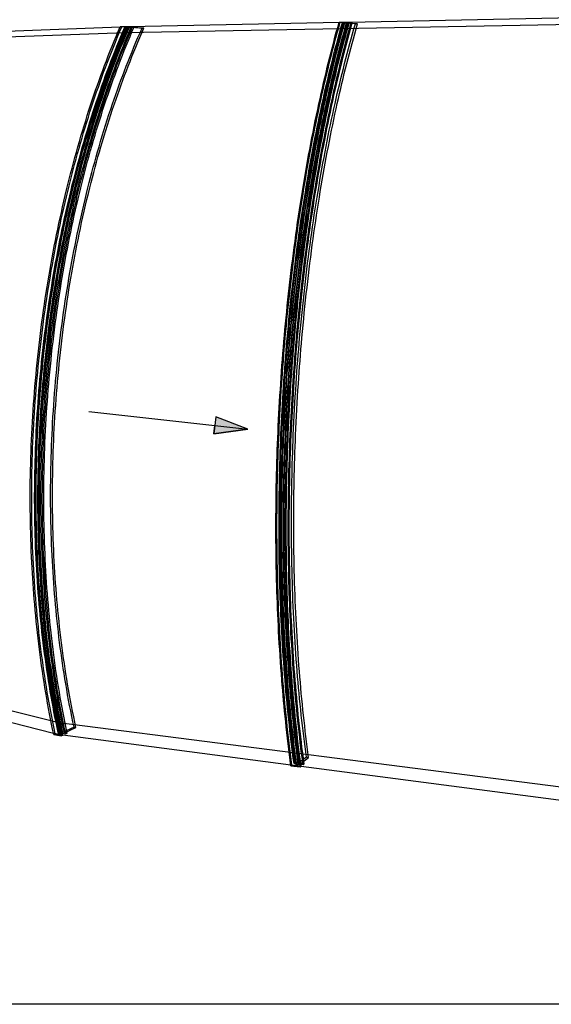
# Model space of a CAD drawing. Header units: metres. Extents: x 63115 to 703450, y -261936 to -53969.
# Tile 12 of 209: x 83829 to 85778, y -204946 to -201339. Entities that reach past the tile are written whole.
import ezdxf

# ---------------------------------------------------------------- set-up
doc = ezdxf.new("R2010")
doc.units = ezdxf.units.M
doc.layers.get('DEFPOINTS').update_dxf_attribs({"color": 6})
for name, color, linetype in [('_02-section-thick', 3, 'Continuous'), ('_03-PROJECTION', 1, 'Continuous'), ('Make2D hidden lines', 253, 'Continuous'), ('Make2D visible lines', 1, 'Continuous')]:
    doc.layers.add(name, color=color, linetype=linetype)

# ---------------------------------------------------------------- blocks, each defined once
blk = doc.blocks.new('arrow')
at = {"layer": '_03-PROJECTION'}
h = blk.add_hatch(color=256, dxfattribs=at)
h.dxf.hatch_style = 1
h.paths.add_polyline_path([(-580.4, 39), (-580.4, -39), (-732, 0)])
for points in [[(0, 0), (-732, 0), (-580.4, 39), (-580.4, 0)], [(0, 0), (-732, 0), (-580.4, -39), (-580.4, 0)]]:
    blk.add_lwpolyline(points, dxfattribs=at)
blk.add_lwpolyline([(-580.4, 39), (-580.4, -39), (-732, 0)], close=True, dxfattribs=at)

msp = doc.modelspace()

# ---------------------------------------------------------------- linework, layer by layer
at = {"layer": 'DEFPOINTS'}
msp.add_lwpolyline([(80189, -199522.1), (89790.3, -199522.1), (89790.3, -204946.1), (80189, -204946.1)], close=True, dxfattribs=at)
at = {"layer": 'Make2D hidden lines'}
for p, q in [((84217.6, -201386.6), (86019.6, -201353)), ((85036.7, -201349.2), (85000.1, -201349.9)), ((85004.3, -201349.9), (85000.3, -201349.4)), ((85012.3, -201350.8), (85027.7, -201350.5)), ((85016.3, -201351.3), (85012.3, -201350.8)), ((85028.4, -201351.1), (85016.3, -201351.3)), ((85027.7, -201350.5), (85019.7, -201349.6)), ((85021.3, -201349.5), (85029.3, -201350.5)), ((85060.1, -201355), (85028.4, -201351.1)), ((85029.3, -201350.5), (85044.7, -201350.2)), ((85048.6, -201350.7), (85036.5, -201350.9)), ((85036.5, -201350.9), (85068.1, -201354.9)), ((85044.7, -201350.2), (85048.6, -201350.7)), ((85068.1, -201354.9), (85060.1, -201355)), ((83030.5, -201429), (84217.6, -201386.6)), ((84217.4, -201365.5), (84197.2, -201366.3)), ((84203.5, -201365.9), (84197.6, -201365.5)), ((84216.5, -201365.5), (84203.5, -201365.9)), ((84217.4, -201365.5), (84214.5, -201372.2)), ((84215.3, -201366.7), (84228.3, -201366.4)), ((84221.2, -201367.2), (84215.3, -201366.7)), ((84228.3, -201366.4), (84216.5, -201365.5)), ((84230.8, -201365.2), (84217.4, -201365.5)), ((84217.4, -201365.5), (84217.6, -201386.6)), ((84230.9, -201365.1), (84217.9, -201365.5)), ((84217.9, -201365.5), (84229.7, -201366.3)), ((84231.4, -201366.9), (84221.2, -201367.2)), ((84229.7, -201366.3), (84242.7, -201366)), ((84278.3, -201370.3), (84231.4, -201366.9)), ((84248.5, -201366.4), (84238.3, -201366.7)), ((84238.3, -201366.7), (84285.1, -201370.1)), ((84242.7, -201366), (84248.5, -201366.4)), ((84285.1, -201370.1), (84278.3, -201370.3)), ((83888.8, -203192.9), (83889.4, -203216.8)), ((83892.3, -203300), (83892.9, -203311.8)), ((83973.2, -203915.3), (82741.6, -203609.5)), ((85901.4, -204162.6), (83973.2, -203915.3)), ((83973.7, -203957.8), (83973.2, -203915.3)), ((83959.6, -203955.2), (83954.2, -203957.6)), ((83972.8, -203957.6), (83959.6, -203955.2)), ((83969.4, -203937.2), (83973.7, -203957.8)), ((83975.8, -203948), (83970.5, -203950.4)), ((83970.5, -203950.4), (83983.6, -203952.8)), ((83983.6, -203952.8), (83972.8, -203957.6)), ((83974.2, -203957.9), (83985, -203953)), ((83987.4, -203960.3), (83974.2, -203957.9)), ((83986.2, -203949.9), (83975.8, -203948)), ((83985, -203953), (83998.1, -203955.5)), ((84028.8, -203930.9), (83986.2, -203949.9)), ((83993.1, -203951.2), (84035.7, -203932.1)), ((84003.5, -203953.1), (83993.1, -203951.2)), ((83998.1, -203955.5), (84003.5, -203953.1)), ((84035.7, -203932.1), (84028.8, -203930.9)), ((84838.9, -204061), (84835.2, -204063.8)), ((84835.2, -204063.8), (84850.9, -204065.9)), ((84851.3, -204062.6), (84838.9, -204061)), ((84850.9, -204065.9), (84843.5, -204071.5)), ((84845.2, -204071.7), (84852.6, -204066.1)), ((84880.6, -204040.5), (84851.3, -204062.6)), ((84852.6, -204066.1), (84868.4, -204068.1)), ((84859.6, -204063.7), (84888.8, -204041.5)), ((84872.1, -204065.3), (84859.6, -204063.7)), ((84868.4, -204068.1), (84872.1, -204065.3)), ((84888.8, -204041.5), (84880.6, -204040.5)), ((84823.6, -204068.9), (84861, -204073.8)), ((84827.7, -204069.4), (84824, -204072.2))]:
    msp.add_line(p, q, dxfattribs=at)
for centre, radius, start, end in [((89327.7, -202567.6), 4460.3, 164.1712, 165.0181), ((88543.3, -203055.1), 4652.3, 168.3246, 170.2196), ((88496.1, -203096.2), 4608.3, 181.4992, 182.5346), ((87511.5, -203196.4), 3604.9, 188.1621, 192.0649)]:
    msp.add_arc(centre, radius, start, end, dxfattribs=at)
for points, knots in [([(84827.7, -204069.4), (84820.5, -204015.8), (84807.3, -203906.1), (84791.9, -203736.4), (84781.1, -203565.2), (84774.3, -203386.8), (84771.9, -203209.9), (84774.3, -202970.5), (84787.1, -202678.2), (84812.6, -202388.1), (84841.2, -202155), (84866.2, -201985.5), (84895.4, -201817.1), (84927.3, -201657.9), (84963.5, -201501), (84990.2, -201399.8), (85004.3, -201349.9)], [0, 0, 0, 0, 162.245291, 331.619226, 510.914061, 676.785906, 867.38287, 1041.608133, 1394.921768, 1744.794037, 1915.287973, 2099.139535, 2258.953229, 2428.004029, 2586.131556, 2741.905559, 2741.905559, 2741.905559, 2741.905559]), ([(84835.2, -204063.8), (84827.9, -204010.7), (84814.8, -203901.9), (84799.5, -203733.7), (84788.7, -203563.9), (84781.9, -203387), (84779.4, -203211.5), (84781.7, -202974.1), (84791.7, -202741.6), (84809.8, -202503.3), (84827.5, -202325.8), (84849.8, -202146.3), (84874.8, -201978.6), (84904, -201812), (84935.6, -201655.7), (84971.6, -201500.8), (84998, -201401), (85012.3, -201350.8)], [0, 0, 0, 0, 160.858633, 328.791064, 506.570621, 671.054493, 860.078091, 1032.889697, 1383.426352, 1558.036026, 1749.717182, 1918.486102, 2100.552441, 2258.510921, 2425.811793, 2578.945169, 2735.457806, 2735.457806, 2735.457806, 2735.457806]), ([(84838.9, -204061), (84831.7, -204008.1), (84818.6, -203899.8), (84803.3, -203732.3), (84792.5, -203563.3), (84785.6, -203387.1), (84783.1, -203212.3), (84785.3, -202975.8), (84795.2, -202744.3), (84813.2, -202506.9), (84830.8, -202330.1), (84852.9, -202151.2), (84877.7, -201984), (84906.7, -201817.9), (84938.9, -201658.2), (84975.4, -201501.5), (85002.5, -201399.8), (85016.3, -201351.3)], [0, 0, 0, 0, 160.167731, 327.382003, 504.406683, 668.199102, 856.438857, 1028.546127, 1377.698904, 1551.646153, 1742.624487, 1910.798349, 2092.250808, 2249.703075, 2416.497725, 2581.063721, 2732.24647, 2732.24647, 2732.24647, 2732.24647]), ([(84843.5, -204071.5), (84836.3, -204017.8), (84823.2, -203908), (84807.9, -203738.2), (84797.1, -203566.9), (84790.4, -203388.3), (84788, -203211.2), (84790.5, -202971.6), (84803.3, -202679.1), (84828.7, -202388.7), (84857.2, -202155.4), (84882.1, -201985.7), (84911.2, -201817.2), (84943, -201657.9), (84979, -201500.8), (85005.6, -201399.6), (85019.7, -201349.6)], [0, 0, 0, 0, 162.358173, 331.860966, 511.301414, 677.314165, 868.078115, 1042.458949, 1396.090242, 1746.270081, 1916.907675, 2100.907068, 2260.841443, 2430.009696, 2588.234849, 2744.089656, 2744.089656, 2744.089656, 2744.089656]), ([(84844.4, -204071.6), (84837.1, -204018), (84824, -203908.1), (84808.7, -203738.3), (84798, -203567), (84791.2, -203388.4), (84788.9, -203211.3), (84791.4, -202971.7), (84804.1, -202679.2), (84829.6, -202388.7), (84858, -202155.5), (84882.9, -201985.7), (84912, -201817.2), (84943.8, -201657.8), (84979.8, -201500.8), (85006.4, -201399.5), (85020.5, -201349.5)], [0, 0, 0, 0, 162.363601, 331.876271, 511.323517, 677.342505, 868.116551, 1042.507724, 1396.154092, 1746.347167, 1916.992141, 2101.000587, 2260.943057, 2430.118995, 2588.34916, 2744.204718, 2744.204718, 2744.204718, 2744.204718]), ([(84845.2, -204071.7), (84838, -204018.1), (84824.9, -203908.2), (84809.6, -203738.4), (84798.8, -203567.1), (84792.1, -203388.4), (84789.7, -203211.4), (84792.2, -202971.7), (84805, -202679.2), (84830.4, -202388.7), (84858.8, -202155.5), (84883.7, -201985.7), (84912.8, -201817.2), (84944.6, -201657.8), (84980.7, -201500.8), (85007.2, -201399.5), (85021.3, -201349.5)], [0, 0, 0, 0, 162.370069, 331.88644, 511.342232, 677.36983, 868.151375, 1042.548602, 1396.213366, 1746.425614, 1917.078346, 2101.093318, 2261.040412, 2430.221045, 2588.45649, 2744.319818, 2744.319818, 2744.319818, 2744.319818]), ([(84850.9, -204065.9), (84843.7, -204012.7), (84830.7, -203903.8), (84815.4, -203735.5), (84804.7, -203565.6), (84797.9, -203388.5), (84795.5, -203212.9), (84797.8, -202975.2), (84807.8, -202742.5), (84825.9, -202504), (84843.6, -202326.4), (84865.8, -202146.7), (84890.7, -201978.8), (84919.8, -201812.1), (84951.3, -201655.6), (84987.1, -201500.6), (85013.4, -201400.8), (85027.7, -201350.5)], [0, 0, 0, 0, 160.970098, 329.029814, 506.953257, 671.576408, 860.765124, 1033.730621, 1384.581712, 1559.346208, 1751.193594, 1920.103992, 2102.31585, 2260.392771, 2427.808912, 2581.035922, 2737.628936, 2737.628936, 2737.628936, 2737.628936]), ([(84851.3, -204062.6), (84844.1, -204009.7), (84831.1, -203901.3), (84815.9, -203733.7), (84805.1, -203564.6), (84798.3, -203388.2), (84795.8, -203213.4), (84798, -202976.7), (84807.9, -202745), (84825.8, -202507.5), (84843.4, -202330.5), (84865.5, -202151.5), (84890.2, -201984.2), (84919.1, -201818), (84951.3, -201658.2), (84987.6, -201501.4), (85014.6, -201399.6), (85028.4, -201351.1)], [0, 0, 0, 0, 160.255154, 327.569277, 504.706851, 668.608569, 856.977923, 1029.206004, 1378.605708, 1552.674586, 1743.783556, 1912.068645, 2093.635563, 2251.181044, 2418.066479, 2582.711568, 2733.955053, 2733.955053, 2733.955053, 2733.955053]), ([(84852.6, -204066.1), (84845.4, -204012.9), (84832.4, -203904), (84817.1, -203735.7), (84806.4, -203565.8), (84799.6, -203388.6), (84797.2, -203213), (84799.5, -202975.3), (84809.5, -202742.6), (84827.6, -202504.1), (84845.3, -202326.4), (84867.5, -202146.8), (84892.4, -201978.9), (84921.4, -201812.1), (84952.9, -201655.6), (84988.7, -201500.6), (85015.1, -201400.7), (85029.3, -201350.5)], [0, 0, 0, 0, 160.981844, 329.054974, 506.993577, 671.631405, 860.837518, 1033.819231, 1384.703453, 1559.484263, 1751.349165, 1920.274471, 2102.501665, 2260.591069, 2428.01936, 2581.256241, 2737.857731, 2737.857731, 2737.857731, 2737.857731]), ([(84868.4, -204068.1), (84861.2, -204014.9), (84848.3, -203905.9), (84833.1, -203737.4), (84822.4, -203567.4), (84815.7, -203390.1), (84813.3, -203214.4), (84815.6, -202976.4), (84825.6, -202743.5), (84843.7, -202504.8), (84861.3, -202327), (84883.4, -202147.2), (84908.3, -201979.1), (84937.2, -201812.2), (84968.6, -201655.6), (85004.3, -201500.4), (85030.5, -201400.5), (85044.7, -201350.2)], [0, 0, 0, 0, 161.093564, 329.294253, 507.377039, 672.154426, 861.525986, 1034.661894, 1385.86118, 1560.797131, 1752.828611, 1921.895705, 2104.268752, 2262.476887, 2430.020756, 2583.351554, 2740.033712, 2740.033712, 2740.033712, 2740.033712]), ([(84872.1, -204065.3), (84864.9, -204012.3), (84852, -203903.8), (84836.9, -203736.1), (84826.2, -203566.7), (84819.5, -203390.2), (84817, -203215.2), (84819.3, -202978.2), (84829.1, -202746.2), (84847, -202508.4), (84864.5, -202331.2), (84886.5, -202152), (84911.1, -201984.5), (84939.9, -201818.1), (84971.9, -201658.1), (85008, -201501.1), (85034.9, -201399.2), (85048.6, -201350.7)], [0, 0, 0, 0, 160.401177, 327.882059, 505.20816, 669.292391, 857.878151, 1030.307963, 1380.119994, 1554.391984, 1745.719115, 1914.189968, 2095.948068, 2253.649267, 2420.686395, 2585.463685, 2736.808748, 2736.808748, 2736.808748, 2736.808748]), ([(84880.6, -204040.5), (84873.5, -203989.3), (84860.8, -203884.6), (84845.7, -203722.8), (84834.6, -203553.5), (84827.6, -203376.9), (84825.1, -203201.6), (84826.7, -203028.7), (84832.2, -202854), (84841.7, -202678.9), (84855.6, -202498.9), (84873.5, -202321.8), (84896, -202143.1), (84922.1, -201970.7), (84951.7, -201805.8), (84984.1, -201649.4), (85019.7, -201499.8), (85046.1, -201402.9), (85060.1, -201355)], [0, 0, 0, 0, 154.781097, 316.406519, 487.565214, 663.810812, 846.570607, 1013.414147, 1182.552553, 1370.835735, 1539.356063, 1724.301592, 1904.653581, 2079.761295, 2247.275244, 2407.324852, 2558.738883, 2708.522459, 2708.522459, 2708.522459, 2708.522459]), ([(84888.8, -204041.5), (84881.8, -203990.4), (84869, -203885.6), (84854, -203723.7), (84842.9, -203554.3), (84836, -203377.7), (84833.5, -203202.3), (84835.1, -203029.3), (84840.6, -202854.5), (84850.1, -202679.4), (84864, -202499.2), (84881.8, -202322.1), (84904.3, -202143.3), (84930.4, -201970.8), (84959.9, -201805.8), (84992.3, -201649.4), (85027.8, -201499.8), (85054.1, -201402.8), (85068.1, -201354.9)], [0, 0, 0, 0, 154.836538, 316.525381, 487.755879, 664.079066, 846.922012, 1013.842935, 1183.060429, 1371.431513, 1540.029606, 1725.058575, 1905.489027, 2080.66911, 2248.247635, 2408.353455, 2559.814089, 2709.635972, 2709.635972, 2709.635972, 2709.635972]), ([(83959.6, -203955.2), (83948.9, -203904.8), (83929.3, -203801.8), (83906.1, -203643.6), (83888.8, -203479.9), (83877.6, -203311.7), (83872.8, -203142.7), (83874, -202971.5), (83881.2, -202801.5), (83898.7, -202576.2), (83927.5, -202353.4), (83967.9, -202132.9), (84004.2, -201969.5), (84045.6, -201811.6), (84091.7, -201660), (84143.6, -201511.6), (84182.4, -201414.8), (84203.5, -201365.9)], [0, 0, 0, 0, 154.495673, 314.54311, 479.389275, 648.250014, 820.234605, 986.472281, 1161.872678, 1330.653756, 1664.330187, 1835.325573, 2002.982473, 2166.467567, 2325.074508, 2478.09777, 2637.930158, 2637.930158, 2637.930158, 2637.930158]), ([(83970.5, -203950.4), (83959.7, -203900.4), (83940.2, -203798.3), (83917.1, -203641.4), (83899.8, -203479.1), (83888.6, -203312.2), (83883.6, -203144.6), (83884.7, -202974.7), (83891.7, -202806), (83909.2, -202577.2), (83938.5, -202351), (83980, -202127.3), (84016.2, -201965.4), (84057.6, -201808.9), (84104.4, -201656.3), (84156.3, -201509.1), (84195.3, -201413), (84215.3, -201366.7)], [0, 0, 0, 0, 153.220146, 311.951083, 475.449001, 642.940486, 813.546694, 978.47121, 1152.51075, 1320.009242, 1666.793908, 1836.324285, 2002.513779, 2164.522342, 2321.676484, 2481.411219, 2632.640023, 2632.640023, 2632.640023, 2632.640023]), ([(83972.8, -203957.6), (83962, -203907.2), (83942.5, -203804.1), (83919.3, -203645.8), (83902.1, -203481.9), (83890.9, -203313.5), (83886.1, -203144.3), (83887.3, -202972.9), (83894.6, -202802.7), (83912, -202577.1), (83940.8, -202354.1), (83981.2, -202133.4), (84017.4, -201969.8), (84058.8, -201811.7), (84104.9, -201660), (84156.7, -201511.4), (84195.4, -201414.5), (84216.5, -201365.5)], [0, 0, 0, 0, 154.631598, 314.831508, 479.844325, 648.883368, 821.055143, 987.477101, 1163.073565, 1332.043128, 1666.084851, 1837.260099, 2005.085972, 2168.726723, 2327.473878, 2480.619988, 2640.563257, 2640.563257, 2640.563257, 2640.563257]), ([(83974.2, -203957.9), (83963.4, -203907.5), (83943.9, -203804.3), (83920.7, -203646), (83903.5, -203482.1), (83892.3, -203313.7), (83887.5, -203144.5), (83888.7, -202973), (83896, -202802.8), (83913.5, -202577.2), (83942.2, -202354.2), (83982.6, -202133.5), (84018.8, -201969.8), (84060.2, -201811.7), (84106.2, -201660), (84158.1, -201511.4), (84196.8, -201414.5), (84217.9, -201365.5)], [0, 0, 0, 0, 154.645922, 314.8619, 479.89228, 648.950115, 821.141617, 987.582996, 1163.200125, 1332.189554, 1666.269775, 1837.46398, 2005.307661, 2168.964817, 2327.72675, 2480.885806, 2640.838138, 2640.838138, 2640.838138, 2640.838138]), ([(83975.8, -203948), (83965.1, -203898.2), (83945.7, -203796.5), (83922.6, -203640.3), (83905.3, -203478.7), (83894.1, -203312.5), (83889, -203142.9), (83890.1, -202971.1), (83897.4, -202799.3), (83910.9, -202625.8), (83930.5, -202453.6), (83956.4, -202282.6), (83987.5, -202117.1), (84024, -201956.2), (84065.5, -201800.7), (84112, -201650.6), (84163.3, -201506.3), (84201.4, -201412.7), (84221.2, -201367.2)], [0, 0, 0, 0, 152.584439, 310.659292, 473.485325, 640.294455, 810.213736, 982.342387, 1155.740527, 1325.852411, 1504.458155, 1675.690098, 1844.353927, 2009.643124, 2170.707593, 2326.904204, 2481.029597, 2630.006664, 2630.006664, 2630.006664, 2630.006664]), ([(83983.6, -203952.8), (83972.9, -203902.8), (83953.4, -203800.5), (83930.3, -203643.6), (83913.1, -203481), (83901.9, -203314), (83897, -203146.2), (83898, -202976.1), (83905, -202807.2), (83922.5, -202578.2), (83951.8, -202351.7), (83993.3, -202127.8), (84029.5, -201965.6), (84070.8, -201809), (84117.5, -201656.2), (84169.4, -201508.9), (84208.3, -201412.7), (84228.3, -201366.4)], [0, 0, 0, 0, 153.354438, 312.236069, 475.898747, 643.566566, 814.357953, 979.464842, 1153.698495, 1321.383676, 1668.54703, 1838.254989, 2004.611176, 2166.773139, 2324.065321, 2483.926854, 2635.259103, 2635.259103, 2635.259103, 2635.259103]), ([(83985, -203953), (83974.3, -203903.1), (83954.8, -203800.8), (83931.7, -203643.8), (83914.5, -203481.2), (83903.3, -203314.2), (83898.4, -203146.4), (83899.4, -202976.3), (83906.4, -202807.4), (83919.5, -202635.5), (83938.6, -202464.9), (83963.8, -202294.5), (83994.7, -202127.8), (84030.9, -201965.7), (84072.1, -201809), (84118.9, -201656.2), (84170.8, -201508.9), (84209.6, -201412.6), (84229.7, -201366.3)], [0, 0, 0, 0, 153.36859, 312.266101, 475.946143, 643.632546, 814.443449, 979.569558, 1153.82367, 1321.528527, 1496.48563, 1668.731792, 1838.458467, 2004.832222, 2167.010352, 2324.317082, 2484.191978, 2635.535128, 2635.535128, 2635.535128, 2635.535128]), ([(83942.8, -203706.2), (83936.3, -203661), (83924.4, -203566.2), (83911.2, -203420.4), (83902.8, -203268.1), (83898.3, -203063.2), (83905.4, -202805.9), (83933.2, -202497.8), (83980.4, -202194.1), (84045.8, -201901.8), (84115.4, -201668.4), (84179.1, -201492.3), (84213.9, -201407.3), (84231.4, -201366.9)], [0, 0, 0, 0, 136.820813, 286.547816, 439.309662, 594.453101, 901.193395, 1211.056382, 1521.948586, 1822.863506, 2109.040321, 2252.322891, 2384.484414, 2384.484414, 2384.484414, 2384.484414]), ([(83993.1, -203951.2), (83982.4, -203901.4), (83963, -203799.5), (83940, -203643.1), (83922.8, -203481.2), (83911.6, -203314.8), (83906.5, -203145), (83907.6, -202972.9), (83915, -202800.9), (83928.5, -202627.1), (83948.1, -202454.6), (83973.9, -202283.5), (84005, -202117.7), (84041.4, -201956.5), (84082.9, -201800.9), (84129.3, -201650.5), (84180.5, -201506.1), (84218.5, -201412.3), (84238.3, -201366.7)], [0, 0, 0, 0, 152.760126, 311.03216, 474.073817, 641.113758, 811.275467, 983.654409, 1157.306871, 1327.667997, 1506.532547, 1678.007336, 1846.902833, 2012.409226, 2173.673272, 2330.049184, 2484.334357, 2633.444801, 2633.444801, 2633.444801, 2633.444801]), ([(83998.1, -203955.5), (83987.4, -203905.4), (83968, -203803.1), (83945, -203645.9), (83927.8, -203483.2), (83916.7, -203316), (83911.7, -203148), (83912.8, -202977.7), (83919.8, -202808.6), (83932.9, -202636.6), (83952, -202465.8), (83977.2, -202295.1), (84008, -202128.3), (84044.2, -201966), (84085.4, -201809.1), (84132.1, -201656.2), (84183.9, -201508.7), (84222.7, -201412.3), (84242.7, -201366)], [0, 0, 0, 0, 153.50318, 312.551732, 476.396922, 644.260083, 815.256615, 980.565544, 1155.014248, 1322.906258, 1498.056605, 1670.489151, 1840.393847, 2006.934703, 2169.266607, 2326.711709, 2486.713699, 2638.160528, 2638.160528, 2638.160528, 2638.160528]), ([(84003.5, -203953.1), (83992.8, -203903.3), (83973.5, -203801.3), (83950.5, -203644.8), (83933.3, -203482.8), (83922.1, -203316.2), (83917.1, -203146.3), (83918.2, -202974), (83925.5, -202801.9), (83939, -202627.9), (83958.7, -202455.3), (83984.4, -202284), (84015.5, -202118.1), (84051.9, -201956.7), (84093.3, -201800.9), (84139.7, -201650.5), (84190.8, -201505.9), (84228.8, -201412), (84248.5, -201366.4)], [0, 0, 0, 0, 152.865761, 311.256363, 474.427684, 641.606427, 811.91393, 984.443398, 1158.248811, 1328.759835, 1507.780035, 1679.400875, 1848.435701, 2014.072715, 2175.456784, 2331.940523, 2486.321777, 2635.51242, 2635.51242, 2635.51242, 2635.51242]), ([(84028.8, -203930.9), (84017.4, -203878.3), (83997.6, -203775.2), (83974.7, -203619.3), (83958, -203462.4), (83947.1, -203301.1), (83942.1, -203134.1), (83943.2, -202964.8), (83950.6, -202792.4), (83968.6, -202566.3), (83998.3, -202342.9), (84040.2, -202121.6), (84076.9, -201961), (84120.1, -201801.7), (84166.9, -201653.1), (84219.6, -201508.1), (84257.8, -201416.3), (84278.3, -201370.3)], [0, 0, 0, 0, 161.345385, 314.785792, 472.801804, 634.652089, 799.508116, 974.134037, 1142.416466, 1316.980904, 1654.481287, 1818.058034, 1992.764694, 2148.595489, 2313.127797, 2460.007598, 2611.239768, 2611.239768, 2611.239768, 2611.239768]), ([(84035.7, -203932.1), (84024.3, -203879.5), (84004.5, -203776.4), (83981.7, -203620.4), (83965, -203463.4), (83954.1, -203302), (83949.1, -203134.9), (83950.2, -202965.5), (83957.6, -202793.1), (83975.6, -202566.8), (84005.3, -202343.3), (84047.1, -202121.8), (84083.9, -201961.1), (84127, -201801.7), (84173.8, -201653.1), (84226.5, -201508), (84264.6, -201416.2), (84285.1, -201370.1)], [0, 0, 0, 0, 161.418862, 314.935236, 473.03426, 634.973361, 799.922655, 974.649295, 1143.029631, 1317.695491, 1655.387637, 1819.05339, 1993.850764, 2149.757574, 2314.363801, 2461.302549, 2612.586884, 2612.586884, 2612.586884, 2612.586884]), ([(83987.3, -202113.6), (83994.2, -202080.1), (84008.7, -202013.9), (84040.1, -201884.2), (84084.2, -201726.6), (84144.6, -201545.3), (84190.5, -201428.4), (84214.5, -201372.2)], [0, 0, 0, 0, 102.480878, 203.453893, 400.233216, 593.348679, 776.703741, 776.703741, 776.703741, 776.703741]), ([(84859.6, -204063.7), (84852.4, -204010.7), (84840.1, -203907.9), (84825.2, -203746.3), (84814.5, -203583.2), (84807.5, -203413.8), (84804.5, -203245.7), (84805.5, -203015.8), (84816.4, -202726.5), (84844.8, -202377.8), (84881.1, -202093.2), (84918.2, -201868.8), (84948, -201713.3), (84981.4, -201561.5), (85005.4, -201465.4), (85018.4, -201416.7)], [0, 0, 0, 0, 160.313516, 310.664912, 486.931947, 650.48205, 819.322453, 991.210053, 1340.354998, 1687.532162, 2040.650363, 2200.713973, 2369.799093, 2515.642838, 2666.86026, 2666.86026, 2666.86026, 2666.86026]), ([(83888.8, -203192.9), (83888, -203154.4), (83887.3, -203077.3), (83889.7, -202922.2), (83899.7, -202728), (83922.7, -202495.5), (83945.4, -202341.5), (83958.6, -202264.8)], [0, 0, 0, 0, 115.329226, 231.52004, 465.185468, 698.661387, 932.129703, 932.129703, 932.129703, 932.129703]), ([(83969.4, -203937.2), (83964, -203911.1), (83953.7, -203858.2), (83936.1, -203755.7), (83918.2, -203628.1), (83902.3, -203472.5), (83895.4, -203366.4), (83892.9, -203311.8)], [0, 0, 0, 0, 79.988936, 161.540704, 311.976694, 466.590032, 630.666184, 630.666184, 630.666184, 630.666184])]:
    msp.add_open_spline(points, degree=3, knots=knots, dxfattribs=at)
msp.add_rational_spline([(83953.2, -203952.6), (83963.4, -203955.2), (83973.7, -203957.8), (83980.4, -203958.6), (83987.2, -203959.5)], [8203.723623, 8194.21129815, 8184.69897329, 8181.49238118, 8178.28578907], degree=2, knots=[2.96956654, 2.96956654, 2.96956654, 2.99971235, 2.99971235, 3.01594392, 3.01594392, 3.01594392], dxfattribs=at)
at = {"layer": 'Make2D visible lines'}
for p, q in [((85000.1, -201349.9), (84230.8, -201365.2)), ((85000.3, -201349.4), (85032.7, -201348.7)), ((85032.7, -201348.7), (85036.7, -201349.2)), ((86000.6, -201330), (85036.7, -201349.2)), ((84197.2, -201366.3), (83628.4, -201387.9)), ((84197.6, -201365.5), (84225, -201364.7)), ((84225, -201364.7), (84230.9, -201365.1)), ((83349.3, -203799.7), (83953.2, -203952.6)), ((83954.2, -203957.6), (83981.9, -203962.7)), ((83981.9, -203962.7), (83987.4, -203960.3)), ((83987.2, -203959.5), (84823.6, -204068.9)), ((84824, -204072.2), (84857.3, -204076.6)), ((84857.3, -204076.6), (84861, -204073.8)), ((84861, -204073.8), (85879.9, -204207))]:
    msp.add_line(p, q, dxfattribs=at)
for points, knots in [([(84824, -204072.2), (84816.7, -204018.4), (84804.2, -203913.9), (84789.1, -203749.6), (84778.2, -203584), (84771, -203405.4), (84768.2, -203228.2), (84770.1, -202988.2), (84782.3, -202694.8), (84807.4, -202403.2), (84835.6, -202168.8), (84861.2, -201992.2), (84891.4, -201817.1), (84924.7, -201651.9), (84960.5, -201496.8), (84986.7, -201397.6), (85000.3, -201349.4)], [0, 0, 0, 0, 162.941057, 315.733929, 494.83177, 660.973007, 851.732799, 1026.466114, 1380.987999, 1732.602624, 1904.224245, 2089.245069, 2267.763059, 2437.326798, 2594.799145, 2745.142015, 2745.142015, 2745.142015, 2745.142015]), ([(84857.3, -204076.6), (84850.1, -204022.7), (84837.7, -203918), (84822.8, -203753.4), (84812.1, -203587.5), (84805, -203408.6), (84802.2, -203231.1), (84804.2, -202990.6), (84816.4, -202696.6), (84841.3, -202404.5), (84869.3, -202169.6), (84894.8, -201992.8), (84924.7, -201817.3), (84957.7, -201651.8), (84993.3, -201496.4), (85019.3, -201397), (85032.7, -201348.7)], [0, 0, 0, 0, 163.18048, 316.217882, 495.621074, 662.059023, 853.170605, 1028.232692, 1383.427166, 1735.695234, 1907.623023, 2092.959231, 2271.762348, 2441.57423, 2599.251313, 2749.758952, 2749.758952, 2749.758952, 2749.758952]), ([(84861, -204073.8), (84853.8, -204020.1), (84840.8, -203910.1), (84825.6, -203740.2), (84814.9, -203568.7), (84808.2, -203389.9), (84805.9, -203212.7), (84808.4, -202972.9), (84821.1, -202680.1), (84846.5, -202389.3), (84874.9, -202155.9), (84899.7, -201986), (84928.7, -201817.3), (84960.3, -201657.8), (84996.2, -201500.6), (85022.7, -201399.3), (85036.7, -201349.2)], [0, 0, 0, 0, 162.48321, 332.128716, 511.73042, 677.899209, 868.848073, 1043.40118, 1397.384238, 1747.904697, 1918.7014, 2102.864542, 2262.932612, 2432.231011, 2590.564373, 2746.508794, 2746.508794, 2746.508794, 2746.508794]), ([(83954.2, -203957.6), (83943.4, -203907), (83923.8, -203803.5), (83900.5, -203644.7), (83883.8, -203485.5), (83872.7, -203321.9), (83867.5, -203157.6), (83868.2, -202985.8), (83875.1, -202813.6), (83892.5, -202582.1), (83922, -202353.2), (83963.4, -202128.3), (83999.9, -201964.3), (84041.5, -201805.9), (84087.9, -201653.9), (84139.3, -201507.3), (84177.4, -201412.4), (84197.6, -201365.5)], [0, 0, 0, 0, 155.135502, 315.843362, 481.365898, 635.35822, 807.786119, 974.527705, 1150.534422, 1324.672768, 1670.894551, 1842.490057, 2010.714585, 2174.731391, 2333.831858, 2487.308777, 2640.58692, 2640.58692, 2640.58692, 2640.58692]), ([(83981.9, -203962.7), (83971.2, -203912.1), (83951.6, -203808.4), (83928.5, -203649.2), (83911.8, -203489.7), (83900.8, -203325.7), (83895.7, -203161), (83896.4, -202988.8), (83903.3, -202816.2), (83920.7, -202584.2), (83950.1, -202354.7), (83991.4, -202129.2), (84027.9, -201964.9), (84069.4, -201806.1), (84115.7, -201653.8), (84166.9, -201506.9), (84204.9, -201411.7), (84225, -201364.7)], [0, 0, 0, 0, 155.423709, 316.454819, 482.330624, 636.665642, 809.488761, 976.619955, 1153.041693, 1327.590523, 1674.612271, 1846.588394, 2015.170352, 2179.516262, 2338.913007, 2492.649313, 2646.151802, 2646.151802, 2646.151802, 2646.151802]), ([(83987.4, -203960.3), (83976.6, -203909.9), (83957.1, -203806.6), (83934, -203648.1), (83916.8, -203484.1), (83905.7, -203315.5), (83900.9, -203146.1), (83902.1, -202974.5), (83909.4, -202804), (83926.9, -202578.2), (83955.6, -202354.9), (83995.9, -202133.9), (84032.1, -201970.1), (84073.4, -201811.8), (84119.4, -201659.9), (84171.2, -201511.2), (84209.9, -201414.2), (84230.9, -201365.1)], [0, 0, 0, 0, 154.78215, 315.150951, 480.348378, 649.584946, 821.964087, 988.590202, 1164.403883, 1333.582265, 1668.028686, 1839.403198, 2007.416269, 2171.229461, 2330.131945, 2483.414139, 2643.480226, 2643.480226, 2643.480226, 2643.480226])]:
    msp.add_open_spline(points, degree=3, knots=knots, dxfattribs=at)

# ---------------------------------------------------------------- block references
at = {"layer": '_02-section-thick', "xscale": -0.8, "yscale": 0.7999999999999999, "rotation": 353.7427695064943}
msp.add_blockref('arrow', (84083.5, -202775.1), dxfattribs=at)

doc.saveas('drawing.dxf')
